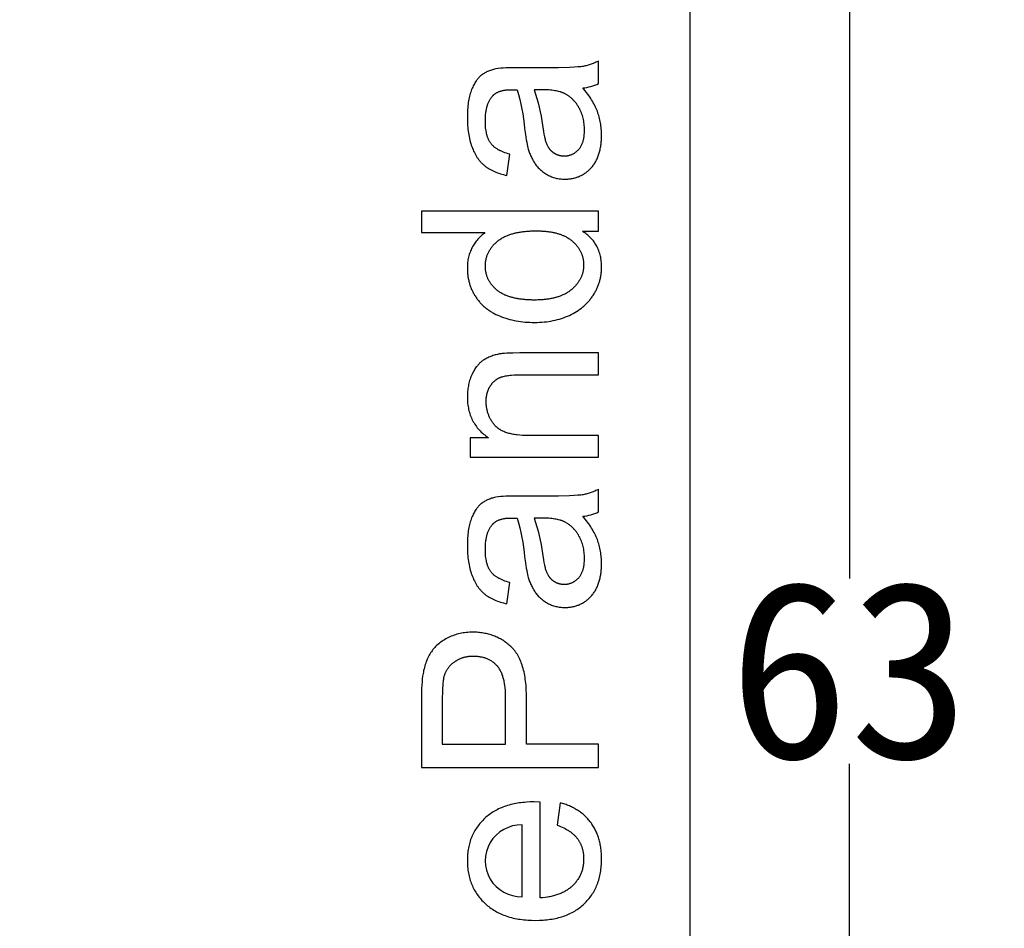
# Model space of a CAD drawing. Header units: millimetres. Extents: x 24 to 391, y -170 to 84.
# Tile 37 of 49: x 214 to 231, y -16 to -1. Entities that reach past the tile are written whole.
import ezdxf

# ---------------------------------------------------------------- set-up
doc = ezdxf.new("R2010")
doc.units = ezdxf.units.MM
doc.header["$MEASUREMENT"] = 0
doc.layers.add('丝印', color=250, linetype='Continuous')
doc.layers.add('尺寸标注', color=3, linetype='Continuous', lineweight=20)
doc.styles.get("Standard").update_dxf_attribs({"font": 'simfang.ttf'})
doc.dimstyles.new('STANDARD_ACAD', dxfattribs={"dimtxt": 0.18, "dimasz": 0.18, "dimexe": 0.18, "dimexo": 0.0625, "dimgap": 0.09, "dimtad": 0, "dimtih": 1, "dimtoh": 1, "dimdec": 4, "dimzin": 0, "dimdsep": 46, "dimtxsty": 'Standard', "dimcen": 0.09, "dimadec": 0, "dimazin": 0, "dimtfac": 1, "dimtdec": 4, "dimtofl": 0, "dimtmove": 0, "dimatfit": 3, "dimfxl": 1, "dimtolj": 1, "dimtzin": 0, "dimarcsym": 0})

# ---------------------------------------------------------------- blocks, each defined once
blk = doc.blocks.new('*D132')
at = {"layer": 'Defpoints', "color": 0, "transparency": 16777216}
for p in [(222.561, 19.754), (228.257, 19.754), (222.561, -43.246)]:
    blk.add_point(p, dxfattribs=at)
at = {"layer": '尺寸标注', "color": 0, "lineweight": -2, "transparency": 16777216}
for p, q in [((222.624, 19.754), (228.437, 19.754)), ((228.257, 16.754), (228.257, -10.179)), ((228.257, -40.246), (228.257, -13.314)), ((222.624, -43.246), (228.437, -43.246))]:
    blk.add_line(p, q, dxfattribs=at)
at = {"layer": '尺寸标注', "color": 0, "transparency": 16777216}
for points in [[(227.757, 16.754), (228.757, 16.754), (228.257, 19.754)], [(227.757, -40.246), (228.757, -40.246), (228.257, -43.246)]]:
    blk.add_solid(points, dxfattribs=at)
at = {"layer": '尺寸标注', "color": 0, "transparency": 16777216, "insert": (228.257, -11.746), "char_height": 3, "attachment_point": 5}
blk.add_mtext('\\A1;63', dxfattribs=at)

msp = doc.modelspace()

# ---------------------------------------------------------------- linework, layer by layer
at = {"layer": '丝印'}
msp.add_lwpolyline([(222.561, -46.746, 0.414214), (225.561, -43.746), (225.561, 20.754, 0.414214), (223.561, 22.754), (140.061, 22.754, 0.414214), (138.061, 20.754), (138.061, -43.746)], format="xyb", dxfattribs=at)
for points in [[(223.744, -1.881, 0.08971), (224.012, -1.807), (224.012, -1.423), (223.996, -1.431), (223.981, -1.439), (223.965, -1.447), (223.949, -1.455), (223.933, -1.462), (223.917, -1.468), (223.901, -1.475), (223.884, -1.481), (223.868, -1.486), (223.852, -1.492), (223.835, -1.497), (223.818, -1.501), (223.802, -1.505), (223.785, -1.509), (223.768, -1.513), (223.751, -1.516), (223.733, -1.519), (223.711, -1.521), (223.687, -1.524), (223.659, -1.526), (223.596, -1.53), (223.521, -1.533), (223.335, -1.538), (223.101, -1.539), (222.61, -1.539, 0.041077), (222.271, -1.558), (222.252, -1.562), (222.234, -1.567), (222.216, -1.572), (222.198, -1.577), (222.181, -1.583), (222.164, -1.589), (222.148, -1.596), (222.132, -1.603), (222.117, -1.61), (222.102, -1.618), (222.087, -1.626), (222.073, -1.634), (222.059, -1.643), (222.045, -1.653), (222.032, -1.662), (222.02, -1.672), (222.014, -1.678), (222.008, -1.683), (222.002, -1.688), (221.996, -1.694), (221.99, -1.7), (221.984, -1.706), (221.978, -1.713), (221.972, -1.719), (221.967, -1.726), (221.961, -1.732), (221.956, -1.739), (221.95, -1.747), (221.939, -1.762), (221.929, -1.777), (221.919, -1.794), (221.909, -1.811), (221.899, -1.828), (221.89, -1.847), (221.881, -1.866), (221.872, -1.886), (221.863, -1.907), (221.855, -1.928), (221.847, -1.95), (221.84, -1.973), (221.833, -1.997), (221.826, -2.022), (221.821, -2.047), (221.815, -2.073), (221.81, -2.1), (221.806, -2.128), (221.802, -2.157), (221.799, -2.186), (221.796, -2.217), (221.794, -2.248), (221.791, -2.312), (221.79, -2.38), (221.79, -2.415), (221.791, -2.449), (221.792, -2.483), (221.794, -2.516), (221.797, -2.549), (221.8, -2.581), (221.804, -2.613), (221.809, -2.644), (221.814, -2.674), (221.82, -2.704), (221.826, -2.734), (221.833, -2.763), (221.84, -2.791), (221.848, -2.819), (221.857, -2.847), (221.866, -2.874), (221.876, -2.9), (221.887, -2.925), (221.897, -2.95), (221.909, -2.974), (221.921, -2.997), (221.933, -3.019), (221.946, -3.041), (221.959, -3.061), (221.966, -3.071), (221.973, -3.081), (221.981, -3.091), (221.988, -3.1), (221.995, -3.11), (222.003, -3.119), (222.011, -3.128), (222.018, -3.136), (222.026, -3.145), (222.034, -3.153), (222.043, -3.161), (222.051, -3.169), (222.059, -3.177), (222.068, -3.184), (222.077, -3.192), (222.085, -3.199), (222.094, -3.206), (222.103, -3.213), (222.113, -3.219), (222.122, -3.226), (222.142, -3.239), (222.162, -3.251), (222.183, -3.263), (222.205, -3.274), (222.227, -3.285), (222.25, -3.296), (222.274, -3.305), (222.298, -3.315), (222.323, -3.324), (222.349, -3.332), (222.375, -3.34), (222.402, -3.347), (222.43, -3.354), (222.459, -3.361), (222.508, -3), (222.48, -2.993), (222.452, -2.985), (222.426, -2.976), (222.401, -2.967), (222.377, -2.957), (222.366, -2.952), (222.354, -2.947), (222.343, -2.942), (222.332, -2.936), (222.322, -2.931), (222.312, -2.925), (222.302, -2.919), (222.292, -2.913), (222.283, -2.907), (222.274, -2.901), (222.265, -2.895), (222.256, -2.888), (222.248, -2.882), (222.24, -2.875), (222.232, -2.868), (222.225, -2.861), (222.217, -2.854), (222.211, -2.847), (222.204, -2.84), (222.198, -2.833), (222.191, -2.825), (222.186, -2.817), (222.18, -2.809), (222.175, -2.801), (222.169, -2.793), (222.164, -2.784), (222.159, -2.775), (222.155, -2.766), (222.15, -2.757), (222.146, -2.747), (222.142, -2.737), (222.138, -2.727), (222.134, -2.716), (222.13, -2.705), (222.127, -2.694), (222.123, -2.683), (222.12, -2.671), (222.117, -2.659), (222.115, -2.647), (222.112, -2.635), (222.107, -2.609), (222.103, -2.583), (222.1, -2.555), (222.098, -2.526), (222.096, -2.496), (222.095, -2.466), (222.095, -2.434), (222.095, -2.399), (222.097, -2.366), (222.099, -2.334), (222.102, -2.303), (222.104, -2.288), (222.107, -2.273), (222.109, -2.258), (222.112, -2.244), (222.115, -2.23), (222.118, -2.216), (222.122, -2.203), (222.126, -2.19), (222.13, -2.177), (222.134, -2.164), (222.139, -2.151), (222.143, -2.139), (222.148, -2.127), (222.154, -2.116), (222.159, -2.104), (222.165, -2.093), (222.171, -2.082), (222.177, -2.072), (222.183, -2.062), (222.19, -2.052), (222.197, -2.042), (222.204, -2.032), (222.212, -2.023), (222.219, -2.014), (222.222, -2.011), (222.225, -2.008), (222.228, -2.005), (222.231, -2.001), (222.235, -1.998), (222.238, -1.995), (222.241, -1.993), (222.244, -1.99), (222.248, -1.987), (222.251, -1.984), (222.255, -1.981), (222.259, -1.979), (222.266, -1.973), (222.274, -1.968), (222.282, -1.964), (222.29, -1.959), (222.298, -1.955), (222.307, -1.95), (222.316, -1.947), (222.325, -1.943), (222.335, -1.939), (222.345, -1.936), (222.355, -1.933), (222.365, -1.93), (222.376, -1.927), (222.386, -1.924), (222.398, -1.922), (222.409, -1.92), (222.42, -1.918), (222.432, -1.916), (222.444, -1.915), (222.457, -1.913), (222.469, -1.912), (222.482, -1.911), (222.509, -1.91), (222.537, -1.91), (222.633, -1.912, -0.049802), (222.76, -2.569), (222.773, -2.671), (222.787, -2.76), (222.794, -2.799), (222.801, -2.835), (222.808, -2.867), (222.815, -2.896), (222.82, -2.914), (222.826, -2.932), (222.832, -2.95), (222.838, -2.968), (222.844, -2.985), (222.851, -3.002), (222.858, -3.019), (222.866, -3.036), (222.873, -3.052), (222.881, -3.069), (222.89, -3.085), (222.898, -3.1), (222.907, -3.116), (222.916, -3.131), (222.926, -3.146), (222.936, -3.161), (222.946, -3.176), (222.956, -3.19), (222.967, -3.204), (222.979, -3.217), (222.991, -3.23), (223.003, -3.243), (223.015, -3.255), (223.028, -3.267), (223.042, -3.279), (223.056, -3.291), (223.07, -3.302), (223.085, -3.312), (223.1, -3.323), (223.115, -3.333), (223.131, -3.342), (223.147, -3.351), (223.164, -3.36), (223.181, -3.368), (223.198, -3.376), (223.215, -3.383), (223.233, -3.39), (223.25, -3.396), (223.268, -3.401), (223.286, -3.406), (223.305, -3.41), (223.323, -3.414), (223.342, -3.417), (223.361, -3.42), (223.38, -3.421), (223.4, -3.423), (223.419, -3.424), (223.439, -3.424), (223.456, -3.424), (223.473, -3.423), (223.489, -3.422), (223.506, -3.421), (223.522, -3.419), (223.538, -3.417), (223.553, -3.415), (223.569, -3.412), (223.584, -3.409), (223.6, -3.405), (223.615, -3.401), (223.629, -3.397), (223.644, -3.392), (223.659, -3.387), (223.673, -3.382), (223.687, -3.376), (223.701, -3.37), (223.714, -3.363), (223.728, -3.356), (223.741, -3.349), (223.754, -3.341), (223.767, -3.333), (223.78, -3.325), (223.793, -3.316), (223.805, -3.307), (223.817, -3.297), (223.829, -3.287), (223.841, -3.277), (223.853, -3.266), (223.864, -3.255), (223.875, -3.244), (223.886, -3.232), (223.897, -3.22), (223.907, -3.207), (223.917, -3.194), (223.927, -3.181), (223.937, -3.168), (223.946, -3.154), (223.954, -3.14), (223.963, -3.125), (223.971, -3.11), (223.978, -3.095), (223.986, -3.08), (223.993, -3.064), (223.999, -3.048), (224.006, -3.032), (224.012, -3.015), (224.017, -2.998), (224.023, -2.981), (224.028, -2.963), (224.032, -2.945), (224.037, -2.926), (224.04, -2.908), (224.044, -2.889), (224.047, -2.87), (224.05, -2.85), (224.053, -2.83), (224.055, -2.81), (224.057, -2.789), (224.058, -2.768), (224.06, -2.725), (224.061, -2.681), (224.061, -2.654), (224.06, -2.627), (224.059, -2.601), (224.057, -2.574), (224.054, -2.548), (224.051, -2.522), (224.047, -2.497), (224.043, -2.471), (224.038, -2.446), (224.033, -2.421), (224.027, -2.396), (224.021, -2.371), (224.014, -2.347), (224.006, -2.323), (223.998, -2.299), (223.99, -2.275), (223.98, -2.251), (223.97, -2.227), (223.959, -2.203), (223.947, -2.179), (223.935, -2.155), (223.921, -2.131), (223.907, -2.106), (223.892, -2.082), (223.877, -2.057), (223.86, -2.032), (223.843, -2.007), (223.825, -1.982), (223.806, -1.957), (223.786, -1.932)], [(222.921, -1.912, -0.057313), (223.06, -2.513), (223.077, -2.619), (223.086, -2.665), (223.095, -2.707), (223.105, -2.745), (223.109, -2.763), (223.114, -2.779), (223.119, -2.795), (223.124, -2.809), (223.129, -2.822), (223.134, -2.835), (223.139, -2.846), (223.145, -2.858), (223.151, -2.868), (223.157, -2.879), (223.16, -2.884), (223.163, -2.889), (223.167, -2.894), (223.17, -2.899), (223.174, -2.904), (223.177, -2.909), (223.181, -2.913), (223.185, -2.918), (223.188, -2.923), (223.192, -2.927), (223.196, -2.931), (223.2, -2.936), (223.204, -2.94), (223.208, -2.944), (223.213, -2.948), (223.217, -2.952), (223.221, -2.956), (223.226, -2.959), (223.23, -2.963), (223.235, -2.967), (223.239, -2.97), (223.244, -2.973), (223.249, -2.977), (223.254, -2.98), (223.259, -2.983), (223.264, -2.986), (223.269, -2.989), (223.274, -2.992), (223.279, -2.995), (223.284, -2.997), (223.289, -3), (223.294, -3.002), (223.3, -3.005), (223.305, -3.007), (223.31, -3.009), (223.315, -3.011), (223.321, -3.013), (223.326, -3.015), (223.332, -3.017), (223.337, -3.018), (223.342, -3.02), (223.348, -3.021), (223.354, -3.023), (223.359, -3.024), (223.365, -3.025), (223.37, -3.026), (223.376, -3.027), (223.382, -3.028), (223.388, -3.029), (223.393, -3.029), (223.399, -3.03), (223.405, -3.03), (223.417, -3.031), (223.429, -3.031), (223.438, -3.031), (223.447, -3.031), (223.456, -3.03), (223.465, -3.029), (223.474, -3.028), (223.482, -3.027), (223.491, -3.026), (223.499, -3.024), (223.508, -3.022), (223.516, -3.02), (223.524, -3.018), (223.532, -3.015), (223.54, -3.013), (223.548, -3.01), (223.556, -3.007), (223.564, -3.003), (223.571, -3), (223.579, -2.996), (223.586, -2.992), (223.594, -2.988), (223.601, -2.983), (223.608, -2.978), (223.615, -2.974), (223.622, -2.968), (223.629, -2.963), (223.636, -2.958), (223.642, -2.952), (223.649, -2.946), (223.656, -2.94), (223.662, -2.933), (223.668, -2.926), (223.674, -2.92), (223.68, -2.913), (223.686, -2.905), (223.692, -2.898), (223.697, -2.89), (223.703, -2.882), (223.708, -2.874), (223.713, -2.866), (223.717, -2.857), (223.722, -2.849), (223.726, -2.84), (223.73, -2.831), (223.734, -2.821), (223.738, -2.812), (223.742, -2.802), (223.745, -2.792), (223.748, -2.782), (223.751, -2.772), (223.754, -2.761), (223.756, -2.751), (223.759, -2.74), (223.761, -2.729), (223.763, -2.717), (223.765, -2.706), (223.766, -2.694), (223.768, -2.682), (223.769, -2.67), (223.771, -2.645), (223.772, -2.62), (223.773, -2.593), (223.772, -2.567), (223.771, -2.541), (223.769, -2.515), (223.767, -2.49), (223.763, -2.465), (223.759, -2.44), (223.755, -2.416), (223.749, -2.392), (223.743, -2.369), (223.736, -2.346), (223.729, -2.323), (223.72, -2.3), (223.711, -2.278), (223.701, -2.257), (223.691, -2.236), (223.679, -2.215), (223.668, -2.194), (223.661, -2.184), (223.655, -2.175), (223.649, -2.165), (223.642, -2.156), (223.635, -2.146), (223.629, -2.137), (223.622, -2.128), (223.615, -2.12), (223.607, -2.111), (223.6, -2.103), (223.593, -2.094), (223.585, -2.086), (223.577, -2.079), (223.569, -2.071), (223.561, -2.063), (223.553, -2.056), (223.545, -2.049), (223.536, -2.042), (223.528, -2.035), (223.519, -2.028), (223.51, -2.022), (223.501, -2.015), (223.492, -2.009), (223.483, -2.003), (223.474, -1.998), (223.464, -1.992), (223.454, -1.986), (223.445, -1.981), (223.435, -1.976), (223.425, -1.971), (223.417, -1.967), (223.409, -1.964), (223.4, -1.961), (223.392, -1.957), (223.383, -1.954), (223.374, -1.951), (223.364, -1.948), (223.355, -1.945), (223.335, -1.94), (223.314, -1.935), (223.293, -1.931), (223.27, -1.927), (223.247, -1.923), (223.222, -1.92), (223.197, -1.918), (223.171, -1.915), (223.144, -1.914), (223.115, -1.913), (223.056, -1.912)], [(223.744, -9.128, 0.08971), (224.012, -9.054), (224.012, -8.67), (223.996, -8.678), (223.981, -8.686), (223.965, -8.694), (223.949, -8.702), (223.933, -8.709), (223.917, -8.715), (223.901, -8.722), (223.884, -8.728), (223.868, -8.733), (223.852, -8.739), (223.835, -8.743), (223.818, -8.748), (223.802, -8.752), (223.785, -8.756), (223.768, -8.76), (223.751, -8.763), (223.733, -8.766), (223.711, -8.768), (223.687, -8.771), (223.659, -8.773), (223.596, -8.777), (223.521, -8.78), (223.335, -8.785), (223.101, -8.786), (222.61, -8.786, 0.041077), (222.271, -8.805), (222.252, -8.809), (222.234, -8.814), (222.216, -8.819), (222.198, -8.824), (222.181, -8.83), (222.164, -8.836), (222.148, -8.843), (222.132, -8.85), (222.117, -8.857), (222.102, -8.865), (222.087, -8.873), (222.073, -8.881), (222.059, -8.89), (222.045, -8.9), (222.032, -8.909), (222.02, -8.919), (222.014, -8.924), (222.008, -8.93), (222.002, -8.935), (221.996, -8.941), (221.99, -8.947), (221.984, -8.953), (221.978, -8.959), (221.972, -8.966), (221.967, -8.973), (221.961, -8.979), (221.956, -8.986), (221.95, -8.994), (221.939, -9.008), (221.929, -9.024), (221.919, -9.04), (221.909, -9.058), (221.899, -9.075), (221.89, -9.094), (221.881, -9.113), (221.872, -9.133), (221.863, -9.154), (221.855, -9.175), (221.847, -9.197), (221.84, -9.22), (221.833, -9.244), (221.826, -9.269), (221.821, -9.294), (221.815, -9.32), (221.81, -9.347), (221.806, -9.375), (221.802, -9.404), (221.799, -9.433), (221.796, -9.464), (221.794, -9.495), (221.791, -9.559), (221.79, -9.627), (221.79, -9.662), (221.791, -9.696), (221.792, -9.73), (221.794, -9.763), (221.797, -9.796), (221.8, -9.828), (221.804, -9.86), (221.809, -9.891), (221.814, -9.921), (221.82, -9.951), (221.826, -9.981), (221.833, -10.01), (221.84, -10.038), (221.848, -10.066), (221.857, -10.094), (221.866, -10.12), (221.876, -10.147), (221.887, -10.172), (221.897, -10.197), (221.909, -10.221), (221.921, -10.244), (221.933, -10.266), (221.946, -10.288), (221.959, -10.308), (221.966, -10.318), (221.973, -10.328), (221.981, -10.338), (221.988, -10.347), (221.995, -10.357), (222.003, -10.366), (222.011, -10.375), (222.018, -10.383), (222.026, -10.392), (222.034, -10.4), (222.043, -10.408), (222.051, -10.416), (222.059, -10.424), (222.068, -10.431), (222.077, -10.439), (222.085, -10.446), (222.094, -10.453), (222.103, -10.46), (222.113, -10.466), (222.122, -10.473), (222.142, -10.486), (222.162, -10.498), (222.183, -10.51), (222.205, -10.521), (222.227, -10.532), (222.25, -10.543), (222.274, -10.552), (222.298, -10.562), (222.323, -10.571), (222.349, -10.579), (222.375, -10.587), (222.402, -10.594), (222.43, -10.601), (222.459, -10.608), (222.508, -10.247), (222.48, -10.24), (222.452, -10.232), (222.426, -10.223), (222.401, -10.214), (222.377, -10.204), (222.366, -10.199), (222.354, -10.194), (222.343, -10.188), (222.332, -10.183), (222.322, -10.178), (222.312, -10.172), (222.302, -10.166), (222.292, -10.16), (222.283, -10.154), (222.274, -10.148), (222.265, -10.142), (222.256, -10.135), (222.248, -10.129), (222.24, -10.122), (222.232, -10.115), (222.225, -10.108), (222.217, -10.101), (222.211, -10.094), (222.204, -10.087), (222.198, -10.079), (222.191, -10.072), (222.186, -10.064), (222.18, -10.056), (222.175, -10.048), (222.169, -10.04), (222.164, -10.031), (222.159, -10.022), (222.155, -10.013), (222.15, -10.004), (222.146, -9.994), (222.142, -9.984), (222.138, -9.974), (222.134, -9.963), (222.13, -9.952), (222.127, -9.941), (222.123, -9.93), (222.12, -9.918), (222.117, -9.906), (222.115, -9.894), (222.112, -9.882), (222.107, -9.856), (222.103, -9.83), (222.1, -9.802), (222.098, -9.773), (222.096, -9.743), (222.095, -9.712), (222.095, -9.681), (222.095, -9.646), (222.097, -9.613), (222.099, -9.581), (222.102, -9.55), (222.104, -9.535), (222.107, -9.52), (222.109, -9.505), (222.112, -9.491), (222.115, -9.477), (222.118, -9.463), (222.122, -9.45), (222.126, -9.436), (222.13, -9.423), (222.134, -9.411), (222.139, -9.398), (222.143, -9.386), (222.148, -9.374), (222.154, -9.363), (222.159, -9.351), (222.165, -9.34), (222.171, -9.329), (222.177, -9.319), (222.183, -9.308), (222.19, -9.298), (222.197, -9.289), (222.204, -9.279), (222.212, -9.27), (222.219, -9.261), (222.222, -9.258), (222.225, -9.255), (222.228, -9.251), (222.231, -9.248), (222.235, -9.245), (222.238, -9.242), (222.241, -9.239), (222.244, -9.237), (222.248, -9.234), (222.251, -9.231), (222.255, -9.228), (222.259, -9.226), (222.266, -9.22), (222.274, -9.215), (222.282, -9.211), (222.29, -9.206), (222.298, -9.202), (222.307, -9.197), (222.316, -9.193), (222.325, -9.19), (222.335, -9.186), (222.345, -9.183), (222.355, -9.18), (222.365, -9.177), (222.376, -9.174), (222.386, -9.171), (222.398, -9.169), (222.409, -9.167), (222.42, -9.165), (222.432, -9.163), (222.444, -9.162), (222.457, -9.16), (222.469, -9.159), (222.482, -9.158), (222.509, -9.157), (222.537, -9.157), (222.633, -9.159, -0.049802), (222.76, -9.816), (222.773, -9.918), (222.787, -10.007), (222.794, -10.046), (222.801, -10.082), (222.808, -10.114), (222.815, -10.143), (222.82, -10.161), (222.826, -10.179), (222.832, -10.197), (222.838, -10.215), (222.844, -10.232), (222.851, -10.249), (222.858, -10.266), (222.866, -10.283), (222.873, -10.299), (222.881, -10.316), (222.89, -10.332), (222.898, -10.347), (222.907, -10.363), (222.916, -10.378), (222.926, -10.393), (222.936, -10.408), (222.946, -10.423), (222.956, -10.437), (222.967, -10.451), (222.979, -10.464), (222.991, -10.477), (223.003, -10.49), (223.015, -10.502), (223.028, -10.514), (223.042, -10.526), (223.056, -10.537), (223.07, -10.549), (223.085, -10.559), (223.1, -10.569), (223.115, -10.579), (223.131, -10.589), (223.147, -10.598), (223.164, -10.607), (223.181, -10.615), (223.198, -10.623), (223.215, -10.63), (223.233, -10.637), (223.25, -10.643), (223.268, -10.648), (223.286, -10.653), (223.305, -10.657), (223.323, -10.661), (223.342, -10.664), (223.361, -10.666), (223.38, -10.668), (223.4, -10.67), (223.419, -10.671), (223.439, -10.671), (223.456, -10.671), (223.473, -10.67), (223.489, -10.669), (223.506, -10.668), (223.522, -10.666), (223.538, -10.664), (223.553, -10.662), (223.569, -10.659), (223.584, -10.656), (223.6, -10.652), (223.615, -10.648), (223.629, -10.644), (223.644, -10.639), (223.659, -10.634), (223.673, -10.629), (223.687, -10.623), (223.701, -10.617), (223.714, -10.61), (223.728, -10.603), (223.741, -10.596), (223.754, -10.588), (223.767, -10.58), (223.78, -10.572), (223.793, -10.563), (223.805, -10.554), (223.817, -10.544), (223.829, -10.534), (223.841, -10.524), (223.853, -10.513), (223.864, -10.502), (223.875, -10.49), (223.886, -10.479), (223.897, -10.466), (223.907, -10.454), (223.917, -10.441), (223.927, -10.428), (223.937, -10.414), (223.946, -10.401), (223.954, -10.387), (223.963, -10.372), (223.971, -10.357), (223.978, -10.342), (223.986, -10.327), (223.993, -10.311), (223.999, -10.295), (224.006, -10.279), (224.012, -10.262), (224.017, -10.245), (224.023, -10.227), (224.028, -10.21), (224.032, -10.192), (224.037, -10.173), (224.04, -10.155), (224.044, -10.136), (224.047, -10.116), (224.05, -10.097), (224.053, -10.077), (224.055, -10.057), (224.057, -10.036), (224.058, -10.015), (224.06, -9.972), (224.061, -9.928), (224.061, -9.901), (224.06, -9.874), (224.059, -9.848), (224.057, -9.821), (224.054, -9.795), (224.051, -9.769), (224.047, -9.744), (224.043, -9.718), (224.038, -9.693), (224.033, -9.668), (224.027, -9.643), (224.021, -9.618), (224.014, -9.594), (224.006, -9.57), (223.998, -9.546), (223.99, -9.522), (223.98, -9.498), (223.97, -9.474), (223.959, -9.45), (223.947, -9.426), (223.935, -9.402), (223.921, -9.378), (223.907, -9.353), (223.892, -9.329), (223.877, -9.304), (223.86, -9.279), (223.843, -9.254), (223.825, -9.229), (223.806, -9.204), (223.786, -9.179)], [(222.921, -9.159, -0.057313), (223.06, -9.76), (223.077, -9.866), (223.086, -9.912), (223.095, -9.954), (223.105, -9.992), (223.109, -10.01), (223.114, -10.026), (223.119, -10.042), (223.124, -10.056), (223.129, -10.069), (223.134, -10.082), (223.139, -10.093), (223.145, -10.104), (223.151, -10.115), (223.157, -10.126), (223.16, -10.131), (223.163, -10.136), (223.167, -10.141), (223.17, -10.146), (223.174, -10.151), (223.177, -10.156), (223.181, -10.16), (223.185, -10.165), (223.188, -10.169), (223.192, -10.174), (223.196, -10.178), (223.2, -10.182), (223.204, -10.187), (223.208, -10.191), (223.213, -10.195), (223.217, -10.199), (223.221, -10.202), (223.226, -10.206), (223.23, -10.21), (223.235, -10.213), (223.239, -10.217), (223.244, -10.22), (223.249, -10.224), (223.254, -10.227), (223.259, -10.23), (223.264, -10.233), (223.269, -10.236), (223.274, -10.239), (223.279, -10.242), (223.284, -10.244), (223.289, -10.247), (223.294, -10.249), (223.3, -10.252), (223.305, -10.254), (223.31, -10.256), (223.315, -10.258), (223.321, -10.26), (223.326, -10.262), (223.332, -10.264), (223.337, -10.265), (223.342, -10.267), (223.348, -10.268), (223.354, -10.27), (223.359, -10.271), (223.365, -10.272), (223.37, -10.273), (223.376, -10.274), (223.382, -10.275), (223.388, -10.276), (223.393, -10.276), (223.399, -10.277), (223.405, -10.277), (223.417, -10.278), (223.429, -10.278), (223.438, -10.278), (223.447, -10.278), (223.456, -10.277), (223.465, -10.276), (223.474, -10.275), (223.482, -10.274), (223.491, -10.273), (223.499, -10.271), (223.508, -10.269), (223.516, -10.267), (223.524, -10.265), (223.532, -10.262), (223.54, -10.26), (223.548, -10.257), (223.556, -10.254), (223.564, -10.25), (223.571, -10.247), (223.579, -10.243), (223.586, -10.239), (223.594, -10.234), (223.601, -10.23), (223.608, -10.225), (223.615, -10.22), (223.622, -10.215), (223.629, -10.21), (223.636, -10.204), (223.642, -10.199), (223.649, -10.193), (223.656, -10.186), (223.662, -10.18), (223.668, -10.173), (223.674, -10.167), (223.68, -10.159), (223.686, -10.152), (223.692, -10.145), (223.697, -10.137), (223.703, -10.129), (223.708, -10.121), (223.713, -10.113), (223.717, -10.104), (223.722, -10.096), (223.726, -10.087), (223.73, -10.078), (223.734, -10.068), (223.738, -10.059), (223.742, -10.049), (223.745, -10.039), (223.748, -10.029), (223.751, -10.019), (223.754, -10.008), (223.756, -9.998), (223.759, -9.987), (223.761, -9.976), (223.763, -9.964), (223.765, -9.953), (223.766, -9.941), (223.768, -9.929), (223.769, -9.917), (223.771, -9.892), (223.772, -9.867), (223.773, -9.84), (223.772, -9.814), (223.771, -9.788), (223.769, -9.762), (223.767, -9.737), (223.763, -9.712), (223.759, -9.687), (223.755, -9.663), (223.749, -9.639), (223.743, -9.616), (223.736, -9.592), (223.729, -9.57), (223.72, -9.547), (223.711, -9.525), (223.701, -9.504), (223.691, -9.482), (223.679, -9.462), (223.668, -9.441), (223.661, -9.431), (223.655, -9.421), (223.649, -9.412), (223.642, -9.402), (223.635, -9.393), (223.629, -9.384), (223.622, -9.375), (223.615, -9.367), (223.607, -9.358), (223.6, -9.35), (223.593, -9.341), (223.585, -9.333), (223.577, -9.325), (223.569, -9.318), (223.561, -9.31), (223.553, -9.303), (223.545, -9.296), (223.536, -9.289), (223.528, -9.282), (223.519, -9.275), (223.51, -9.269), (223.501, -9.262), (223.492, -9.256), (223.483, -9.25), (223.474, -9.244), (223.464, -9.239), (223.454, -9.233), (223.445, -9.228), (223.435, -9.223), (223.425, -9.218), (223.417, -9.214), (223.409, -9.211), (223.4, -9.207), (223.392, -9.204), (223.383, -9.201), (223.374, -9.198), (223.364, -9.195), (223.355, -9.192), (223.335, -9.187), (223.314, -9.182), (223.293, -9.177), (223.27, -9.174), (223.247, -9.17), (223.222, -9.167), (223.197, -9.164), (223.171, -9.162), (223.144, -9.161), (223.115, -9.16), (223.056, -9.159)], [(222.717, -15.564), (222.717, -14.35, 1.02884)]]:
    msp.add_lwpolyline(points, format="xyb", close=True, dxfattribs=at)
for points in [[(224.012, -4.305), (224.012, -3.963), (221.012, -3.963), (221.012, -4.329), (222.088, -4.329), (222.072, -4.342), (222.056, -4.354), (222.04, -4.368), (222.025, -4.381), (222.01, -4.395), (221.996, -4.41), (221.982, -4.425), (221.968, -4.44), (221.955, -4.456), (221.942, -4.472), (221.929, -4.489), (221.917, -4.506), (221.905, -4.524), (221.894, -4.542), (221.883, -4.56), (221.873, -4.579), (221.862, -4.598), (221.853, -4.618), (221.844, -4.638), (221.836, -4.659), (221.829, -4.679), (221.822, -4.7), (221.816, -4.722), (221.81, -4.743), (221.806, -4.765), (221.801, -4.788), (221.798, -4.81), (221.795, -4.834), (221.793, -4.857), (221.791, -4.881), (221.79, -4.905), (221.79, -4.929), (221.79, -4.962), (221.792, -4.995), (221.795, -5.028), (221.796, -5.044), (221.798, -5.06), (221.801, -5.076), (221.803, -5.092), (221.806, -5.107), (221.81, -5.123), (221.813, -5.138), (221.817, -5.154), (221.821, -5.169), (221.825, -5.184), (221.829, -5.199), (221.834, -5.214), (221.839, -5.229), (221.845, -5.244), (221.85, -5.259), (221.856, -5.273), (221.863, -5.288), (221.869, -5.302), (221.876, -5.317), (221.883, -5.331), (221.89, -5.345), (221.898, -5.359), (221.906, -5.373), (221.914, -5.387), (221.922, -5.4), (221.931, -5.414), (221.94, -5.427), (221.949, -5.441), (221.958, -5.454), (221.968, -5.467), (221.978, -5.479), (221.988, -5.492), (221.999, -5.504), (222.009, -5.516), (222.02, -5.527), (222.031, -5.539), (222.043, -5.55), (222.054, -5.561), (222.066, -5.572), (222.078, -5.583), (222.09, -5.594), (222.103, -5.604), (222.116, -5.614), (222.129, -5.624), (222.142, -5.633), (222.156, -5.643), (222.169, -5.652), (222.184, -5.661), (222.198, -5.67), (222.212, -5.678), (222.227, -5.687), (222.242, -5.695), (222.273, -5.711), (222.304, -5.725), (222.337, -5.739), (222.37, -5.753), (222.404, -5.765), (222.439, -5.776), (222.473, -5.787), (222.509, -5.797), (222.544, -5.806), (222.58, -5.814), (222.617, -5.821), (222.654, -5.827), (222.692, -5.833), (222.73, -5.837), (222.769, -5.841), (222.808, -5.844), (222.847, -5.846), (222.887, -5.847), (222.927, -5.848), (222.969, -5.847), (223.01, -5.846), (223.05, -5.844), (223.089, -5.84), (223.128, -5.836), (223.167, -5.831), (223.205, -5.825), (223.242, -5.818), (223.278, -5.81), (223.314, -5.801), (223.35, -5.791), (223.385, -5.781), (223.419, -5.769), (223.452, -5.756), (223.485, -5.743), (223.518, -5.728), (223.549, -5.713), (223.58, -5.697), (223.61, -5.68), (223.639, -5.662), (223.667, -5.644), (223.694, -5.625), (223.721, -5.605), (223.734, -5.594), (223.746, -5.584), (223.759, -5.573), (223.771, -5.562), (223.783, -5.551), (223.794, -5.54), (223.806, -5.529), (223.817, -5.517), (223.828, -5.505), (223.839, -5.493), (223.85, -5.481), (223.86, -5.469), (223.87, -5.456), (223.88, -5.443), (223.89, -5.431), (223.9, -5.417), (223.909, -5.404), (223.918, -5.391), (223.935, -5.363), (223.943, -5.349), (223.951, -5.335), (223.959, -5.321), (223.967, -5.307), (223.974, -5.293), (223.981, -5.279), (223.987, -5.265), (223.993, -5.25), (223.999, -5.236), (224.005, -5.221), (224.011, -5.207), (224.016, -5.192), (224.021, -5.177), (224.025, -5.162), (224.03, -5.147), (224.034, -5.132), (224.037, -5.117), (224.041, -5.102), (224.044, -5.086), (224.047, -5.071), (224.05, -5.056), (224.052, -5.04), (224.054, -5.024), (224.056, -5.009), (224.058, -4.993), (224.059, -4.977), (224.06, -4.961), (224.061, -4.945), (224.061, -4.913), (224.061, -4.888), (224.06, -4.863), (224.058, -4.839), (224.056, -4.815), (224.053, -4.792), (224.05, -4.769), (224.046, -4.746), (224.041, -4.724), (224.036, -4.702), (224.03, -4.681), (224.023, -4.66), (224.016, -4.639), (224.008, -4.619), (223.999, -4.599), (223.99, -4.579), (223.98, -4.56), (223.97, -4.541), (223.959, -4.523), (223.947, -4.505), (223.935, -4.487), (223.922, -4.47), (223.908, -4.453), (223.894, -4.437), (223.879, -4.42), (223.864, -4.405), (223.848, -4.389), (223.831, -4.374), (223.814, -4.36), (223.796, -4.345), (223.777, -4.331), (223.758, -4.318), (223.738, -4.305)], [(222.148, -7.799), (221.839, -7.799), (221.839, -8.13), (224.012, -8.13), (224.012, -7.762), (222.825, -7.762), (222.774, -7.761), (222.725, -7.759), (222.678, -7.756), (222.633, -7.751), (222.611, -7.749), (222.59, -7.745), (222.57, -7.742), (222.55, -7.738), (222.53, -7.734), (222.511, -7.729), (222.493, -7.725), (222.475, -7.719), (222.457, -7.714), (222.44, -7.708), (222.424, -7.702), (222.408, -7.695), (222.393, -7.689), (222.378, -7.681), (222.364, -7.674), (222.35, -7.666), (222.343, -7.662), (222.336, -7.658), (222.33, -7.654), (222.324, -7.649), (222.318, -7.645), (222.311, -7.64), (222.306, -7.636), (222.3, -7.631), (222.294, -7.627), (222.289, -7.622), (222.283, -7.617), (222.278, -7.612), (222.273, -7.607), (222.268, -7.602), (222.263, -7.597), (222.258, -7.591), (222.249, -7.581), (222.24, -7.57), (222.232, -7.559), (222.223, -7.548), (222.215, -7.536), (222.207, -7.525), (222.2, -7.513), (222.193, -7.502), (222.186, -7.49), (222.179, -7.478), (222.173, -7.466), (222.167, -7.454), (222.162, -7.442), (222.156, -7.429), (222.151, -7.417), (222.146, -7.404), (222.142, -7.392), (222.137, -7.379), (222.134, -7.366), (222.13, -7.352), (222.127, -7.339), (222.123, -7.326), (222.121, -7.312), (222.118, -7.299), (222.116, -7.285), (222.114, -7.271), (222.113, -7.257), (222.111, -7.243), (222.11, -7.229), (222.109, -7.214), (222.109, -7.2), (222.109, -7.185), (222.109, -7.167), (222.11, -7.149), (222.111, -7.131), (222.113, -7.114), (222.115, -7.097), (222.118, -7.08), (222.122, -7.063), (222.126, -7.047), (222.128, -7.039), (222.13, -7.031), (222.132, -7.023), (222.135, -7.016), (222.138, -7.008), (222.14, -7), (222.143, -6.993), (222.146, -6.985), (222.149, -6.978), (222.153, -6.971), (222.156, -6.963), (222.16, -6.956), (222.164, -6.949), (222.167, -6.942), (222.171, -6.935), (222.175, -6.928), (222.18, -6.921), (222.184, -6.915), (222.188, -6.908), (222.193, -6.902), (222.197, -6.896), (222.202, -6.89), (222.207, -6.884), (222.211, -6.878), (222.216, -6.872), (222.221, -6.866), (222.226, -6.861), (222.232, -6.855), (222.237, -6.85), (222.242, -6.845), (222.248, -6.84), (222.253, -6.835), (222.259, -6.831), (222.264, -6.826), (222.27, -6.822), (222.276, -6.817), (222.282, -6.813), (222.288, -6.809), (222.294, -6.805), (222.3, -6.801), (222.307, -6.798), (222.313, -6.794), (222.32, -6.791), (222.326, -6.788), (222.333, -6.784), (222.34, -6.781), (222.346, -6.779), (222.353, -6.776), (222.361, -6.773), (222.368, -6.771), (222.375, -6.768), (222.383, -6.766), (222.399, -6.761), (222.416, -6.757), (222.434, -6.753), (222.453, -6.75), (222.473, -6.746), (222.493, -6.744), (222.515, -6.741), (222.537, -6.739), (222.585, -6.735), (222.636, -6.733), (222.69, -6.733), (224.012, -6.733), (224.012, -6.364), (222.676, -6.364), (222.557, -6.366), (222.458, -6.37), (222.416, -6.372), (222.378, -6.376), (222.361, -6.378), (222.346, -6.38), (222.331, -6.382), (222.318, -6.385), (222.298, -6.389), (222.279, -6.394), (222.26, -6.399), (222.242, -6.404), (222.223, -6.41), (222.205, -6.416), (222.188, -6.423), (222.171, -6.43), (222.154, -6.437), (222.137, -6.445), (222.121, -6.453), (222.105, -6.462), (222.09, -6.471), (222.075, -6.48), (222.06, -6.489), (222.045, -6.5), (222.038, -6.505), (222.031, -6.51), (222.024, -6.516), (222.017, -6.521), (222.011, -6.527), (222.004, -6.533), (221.997, -6.539), (221.991, -6.546), (221.984, -6.552), (221.978, -6.559), (221.972, -6.566), (221.966, -6.573), (221.96, -6.58), (221.954, -6.587), (221.948, -6.594), (221.942, -6.602), (221.93, -6.618), (221.919, -6.634), (221.909, -6.651), (221.898, -6.669), (221.888, -6.687), (221.879, -6.706), (221.869, -6.726), (221.86, -6.746), (221.852, -6.767), (221.844, -6.788), (221.836, -6.809), (221.829, -6.83), (221.823, -6.852), (221.817, -6.874), (221.812, -6.896), (221.807, -6.919), (221.803, -6.941), (221.8, -6.964), (221.797, -6.988), (221.794, -7.011), (221.792, -7.035), (221.791, -7.059), (221.79, -7.083), (221.79, -7.107), (221.79, -7.135), (221.791, -7.163), (221.793, -7.19), (221.795, -7.217), (221.798, -7.243), (221.802, -7.269), (221.807, -7.295), (221.812, -7.32), (221.818, -7.345), (221.825, -7.369), (221.832, -7.393), (221.84, -7.417), (221.849, -7.44), (221.858, -7.462), (221.868, -7.485), (221.879, -7.506), (221.891, -7.528), (221.903, -7.549), (221.916, -7.569), (221.93, -7.589), (221.944, -7.609), (221.959, -7.629), (221.975, -7.647), (221.991, -7.666), (222.008, -7.684), (222.026, -7.702), (222.045, -7.719), (222.064, -7.736), (222.084, -7.752), (222.104, -7.768), (222.126, -7.784)], [(224.012, -13.379), (224.012, -12.982), (222.792, -12.982), (222.792, -12.213), (222.791, -12.135), (222.788, -12.06), (222.783, -11.988), (222.776, -11.919), (222.771, -11.886), (222.766, -11.853), (222.761, -11.822), (222.755, -11.791), (222.749, -11.761), (222.742, -11.731), (222.734, -11.702), (222.726, -11.675), (222.718, -11.647), (222.709, -11.621), (222.699, -11.596), (222.689, -11.571), (222.678, -11.547), (222.667, -11.523), (222.655, -11.501), (222.643, -11.479), (222.631, -11.458), (222.624, -11.448), (222.617, -11.438), (222.611, -11.428), (222.604, -11.419), (222.597, -11.409), (222.589, -11.4), (222.582, -11.391), (222.575, -11.382), (222.567, -11.373), (222.559, -11.365), (222.552, -11.357), (222.544, -11.348), (222.536, -11.341), (222.527, -11.333), (222.511, -11.318), (222.494, -11.303), (222.477, -11.289), (222.459, -11.276), (222.442, -11.263), (222.424, -11.25), (222.406, -11.238), (222.388, -11.226), (222.369, -11.215), (222.35, -11.204), (222.331, -11.194), (222.312, -11.184), (222.293, -11.175), (222.273, -11.166), (222.253, -11.158), (222.233, -11.15), (222.213, -11.143), (222.192, -11.136), (222.171, -11.13), (222.15, -11.124), (222.129, -11.118), (222.107, -11.113), (222.086, -11.109), (222.064, -11.105), (222.041, -11.101), (222.019, -11.098), (221.996, -11.095), (221.974, -11.093), (221.95, -11.091), (221.927, -11.09), (221.903, -11.09), (221.88, -11.089), (221.852, -11.09), (221.824, -11.091), (221.797, -11.093), (221.77, -11.095), (221.744, -11.098), (221.718, -11.102), (221.692, -11.107), (221.666, -11.112), (221.64, -11.118), (221.615, -11.125), (221.59, -11.132), (221.566, -11.141), (221.542, -11.149), (221.518, -11.159), (221.494, -11.169), (221.47, -11.18), (221.447, -11.192), (221.425, -11.204), (221.403, -11.217), (221.382, -11.23), (221.362, -11.243), (221.342, -11.257), (221.323, -11.271), (221.305, -11.286), (221.287, -11.301), (221.27, -11.317), (221.254, -11.333), (221.238, -11.35), (221.223, -11.367), (221.208, -11.384), (221.194, -11.402), (221.181, -11.421), (221.168, -11.44), (221.156, -11.459), (221.144, -11.479), (221.133, -11.5), (221.123, -11.521), (221.113, -11.543), (221.103, -11.565), (221.094, -11.588), (221.086, -11.612), (221.078, -11.636), (221.07, -11.66), (221.063, -11.685), (221.057, -11.711), (221.051, -11.737), (221.046, -11.764), (221.037, -11.811), (221.034, -11.833), (221.028, -11.879), (221.023, -11.929), (221.019, -11.984), (221.016, -12.043), (221.014, -12.107), (221.012, -12.248), (221.012, -13.379)], [(222.438, -12.982), (222.438, -12.207), (222.438, -12.159), (222.436, -12.114), (222.433, -12.07), (222.429, -12.028), (222.424, -11.988), (222.421, -11.969), (222.418, -11.949), (222.415, -11.931), (222.411, -11.913), (222.407, -11.895), (222.403, -11.878), (222.398, -11.861), (222.393, -11.844), (222.388, -11.828), (222.382, -11.813), (222.377, -11.798), (222.371, -11.783), (222.364, -11.769), (222.358, -11.755), (222.351, -11.742), (222.344, -11.729), (222.336, -11.716), (222.329, -11.704), (222.321, -11.693), (222.312, -11.681), (222.308, -11.676), (222.304, -11.671), (222.3, -11.665), (222.295, -11.66), (222.286, -11.65), (222.277, -11.641), (222.267, -11.631), (222.257, -11.622), (222.247, -11.614), (222.237, -11.605), (222.227, -11.597), (222.216, -11.59), (222.205, -11.582), (222.194, -11.575), (222.183, -11.568), (222.171, -11.562), (222.159, -11.556), (222.147, -11.55), (222.135, -11.544), (222.123, -11.539), (222.11, -11.534), (222.097, -11.53), (222.084, -11.525), (222.07, -11.521), (222.057, -11.518), (222.043, -11.514), (222.029, -11.511), (222.015, -11.509), (222, -11.506), (221.985, -11.504), (221.97, -11.503), (221.955, -11.501), (221.94, -11.5), (221.924, -11.499), (221.908, -11.499), (221.892, -11.499), (221.869, -11.499), (221.846, -11.5), (221.823, -11.502), (221.812, -11.503), (221.801, -11.505), (221.79, -11.506), (221.78, -11.508), (221.769, -11.51), (221.758, -11.512), (221.748, -11.514), (221.738, -11.517), (221.727, -11.52), (221.717, -11.522), (221.707, -11.525), (221.697, -11.529), (221.688, -11.532), (221.678, -11.536), (221.668, -11.54), (221.659, -11.544), (221.649, -11.548), (221.64, -11.552), (221.631, -11.557), (221.622, -11.561), (221.613, -11.566), (221.604, -11.571), (221.595, -11.577), (221.587, -11.582), (221.578, -11.588), (221.57, -11.594), (221.561, -11.6), (221.553, -11.606), (221.545, -11.612), (221.538, -11.618), (221.53, -11.625), (221.523, -11.632), (221.515, -11.638), (221.508, -11.645), (221.501, -11.652), (221.495, -11.659), (221.488, -11.666), (221.482, -11.674), (221.476, -11.681), (221.47, -11.689), (221.464, -11.696), (221.458, -11.704), (221.453, -11.712), (221.448, -11.72), (221.443, -11.728), (221.438, -11.736), (221.433, -11.745), (221.428, -11.753), (221.424, -11.762), (221.42, -11.77), (221.416, -11.779), (221.412, -11.788), (221.408, -11.797), (221.405, -11.806), (221.402, -11.816), (221.398, -11.825), (221.395, -11.835), (221.393, -11.844), (221.391, -11.851), (221.389, -11.858), (221.386, -11.872), (221.384, -11.888), (221.381, -11.905), (221.379, -11.924), (221.376, -11.944), (221.373, -11.987), (221.37, -12.036), (221.368, -12.09), (221.366, -12.215), (221.366, -12.982)], [(223.312, -14.354), (223.341, -14.365), (223.368, -14.376), (223.395, -14.388), (223.421, -14.4), (223.446, -14.412), (223.469, -14.425), (223.492, -14.439), (223.503, -14.446), (223.514, -14.453), (223.524, -14.46), (223.534, -14.467), (223.544, -14.475), (223.554, -14.482), (223.564, -14.49), (223.573, -14.498), (223.582, -14.505), (223.591, -14.513), (223.599, -14.522), (223.607, -14.53), (223.616, -14.538), (223.623, -14.546), (223.631, -14.555), (223.638, -14.564), (223.645, -14.572), (223.652, -14.581), (223.658, -14.59), (223.665, -14.599), (223.671, -14.609), (223.677, -14.618), (223.683, -14.628), (223.688, -14.637), (223.693, -14.647), (223.698, -14.657), (223.703, -14.667), (223.708, -14.677), (223.712, -14.687), (223.717, -14.697), (223.721, -14.708), (223.725, -14.718), (223.728, -14.729), (223.732, -14.739), (223.735, -14.75), (223.738, -14.761), (223.741, -14.772), (223.743, -14.784), (223.746, -14.795), (223.748, -14.806), (223.75, -14.818), (223.752, -14.83), (223.753, -14.841), (223.755, -14.853), (223.756, -14.865), (223.757, -14.877), (223.758, -14.902), (223.758, -14.927), (223.758, -14.944), (223.758, -14.961), (223.757, -14.977), (223.755, -14.994), (223.754, -15.01), (223.752, -15.026), (223.749, -15.042), (223.746, -15.058), (223.743, -15.073), (223.74, -15.089), (223.736, -15.104), (223.732, -15.119), (223.727, -15.133), (223.722, -15.148), (223.716, -15.163), (223.711, -15.177), (223.705, -15.191), (223.698, -15.205), (223.691, -15.219), (223.684, -15.232), (223.676, -15.246), (223.668, -15.259), (223.66, -15.272), (223.651, -15.285), (223.642, -15.298), (223.633, -15.31), (223.623, -15.322), (223.613, -15.335), (223.602, -15.347), (223.591, -15.358), (223.58, -15.37), (223.568, -15.381), (223.556, -15.393), (223.544, -15.404), (223.531, -15.414), (223.518, -15.424), (223.504, -15.434), (223.491, -15.444), (223.477, -15.453), (223.462, -15.462), (223.448, -15.471), (223.433, -15.48), (223.417, -15.488), (223.402, -15.495), (223.386, -15.503), (223.369, -15.51), (223.353, -15.517), (223.336, -15.523), (223.318, -15.529), (223.301, -15.535), (223.283, -15.541), (223.265, -15.546), (223.246, -15.551), (223.227, -15.556), (223.208, -15.56), (223.188, -15.564), (223.168, -15.567), (223.148, -15.571), (223.106, -15.576), (223.064, -15.581), (223.02, -15.584), (223.02, -13.963), (222.921, -13.961), (222.855, -13.962), (222.791, -13.966), (222.759, -13.968), (222.728, -13.971), (222.697, -13.975), (222.667, -13.979), (222.638, -13.983), (222.609, -13.988), (222.58, -13.994), (222.552, -14), (222.524, -14.007), (222.497, -14.014), (222.47, -14.022), (222.443, -14.03), (222.418, -14.039), (222.392, -14.049), (222.367, -14.059), (222.343, -14.069), (222.319, -14.08), (222.295, -14.092), (222.272, -14.104), (222.25, -14.117), (222.228, -14.13), (222.206, -14.144), (222.185, -14.158), (222.164, -14.173), (222.144, -14.188), (222.124, -14.204), (222.105, -14.221), (222.086, -14.238), (222.068, -14.255), (222.05, -14.273), (222.033, -14.291), (222.017, -14.309), (222.001, -14.328), (221.986, -14.347), (221.971, -14.366), (221.957, -14.386), (221.943, -14.406), (221.93, -14.426), (221.917, -14.446), (221.906, -14.467), (221.894, -14.488), (221.884, -14.51), (221.873, -14.532), (221.864, -14.554), (221.855, -14.576), (221.846, -14.599), (221.839, -14.622), (221.831, -14.645), (221.825, -14.669), (221.819, -14.693), (221.813, -14.717), (221.808, -14.742), (221.804, -14.767), (221.8, -14.792), (221.797, -14.817), (221.794, -14.843), (221.792, -14.869), (221.791, -14.896), (221.79, -14.923), (221.79, -14.95), (221.79, -14.978), (221.791, -15.005), (221.792, -15.033), (221.794, -15.06), (221.797, -15.086), (221.8, -15.113), (221.804, -15.139), (221.809, -15.164), (221.814, -15.19), (221.819, -15.215), (221.825, -15.239), (221.832, -15.264), (221.84, -15.288), (221.848, -15.312), (221.856, -15.335), (221.865, -15.358), (221.875, -15.381), (221.885, -15.403), (221.896, -15.425), (221.908, -15.447), (221.92, -15.468), (221.933, -15.489), (221.946, -15.51), (221.96, -15.531), (221.974, -15.551), (221.99, -15.571), (222.005, -15.59), (222.022, -15.609), (222.038, -15.628), (222.056, -15.646), (222.074, -15.664), (222.093, -15.682), (222.112, -15.7), (222.131, -15.717), (222.151, -15.733), (222.172, -15.748), (222.193, -15.764), (222.215, -15.778), (222.237, -15.792), (222.259, -15.806), (222.282, -15.819), (222.306, -15.831), (222.33, -15.843), (222.354, -15.854), (222.379, -15.865), (222.405, -15.875), (222.43, -15.885), (222.457, -15.894), (222.484, -15.903), (222.511, -15.911), (222.539, -15.918), (222.567, -15.925), (222.596, -15.931), (222.625, -15.937), (222.655, -15.942), (222.685, -15.947), (222.716, -15.951), (222.747, -15.955), (222.778, -15.958), (222.811, -15.96), (222.843, -15.962), (222.876, -15.964), (222.944, -15.965), (223.009, -15.964), (223.041, -15.962), (223.073, -15.96), (223.104, -15.958), (223.134, -15.955), (223.164, -15.951), (223.194, -15.947), (223.223, -15.943), (223.252, -15.937), (223.28, -15.932), (223.308, -15.925), (223.335, -15.919), (223.362, -15.911), (223.389, -15.903), (223.415, -15.895), (223.44, -15.886), (223.465, -15.876), (223.49, -15.866), (223.514, -15.856), (223.538, -15.844), (223.561, -15.833), (223.584, -15.82), (223.606, -15.808), (223.628, -15.794), (223.649, -15.78), (223.67, -15.766), (223.69, -15.751), (223.71, -15.735), (223.73, -15.719), (223.749, -15.703), (223.767, -15.685), (223.786, -15.668), (223.803, -15.65), (223.82, -15.631), (223.836, -15.612), (223.852, -15.593), (223.867, -15.574), (223.882, -15.554), (223.896, -15.533), (223.909, -15.513), (223.922, -15.492), (223.935, -15.47), (223.946, -15.448), (223.958, -15.426), (223.968, -15.403), (223.978, -15.38), (223.988, -15.357), (223.997, -15.333), (224.005, -15.309), (224.013, -15.284), (224.02, -15.259), (224.026, -15.234), (224.032, -15.208), (224.038, -15.182), (224.043, -15.155), (224.047, -15.128), (224.051, -15.101), (224.054, -15.073), (224.057, -15.045), (224.059, -15.017), (224.06, -14.988), (224.061, -14.959), (224.061, -14.929), (224.06, -14.882), (224.058, -14.837), (224.055, -14.792), (224.052, -14.77), (224.05, -14.748), (224.047, -14.727), (224.043, -14.706), (224.039, -14.685), (224.035, -14.664), (224.031, -14.644), (224.026, -14.624), (224.021, -14.604), (224.015, -14.584), (224.009, -14.565), (224.003, -14.546), (223.996, -14.527), (223.989, -14.509), (223.982, -14.491), (223.974, -14.473), (223.966, -14.455), (223.958, -14.437), (223.949, -14.42), (223.94, -14.403), (223.93, -14.387), (223.92, -14.37), (223.91, -14.354), (223.899, -14.338), (223.888, -14.322), (223.877, -14.307), (223.865, -14.292), (223.853, -14.277), (223.841, -14.263), (223.829, -14.249), (223.816, -14.235), (223.803, -14.221), (223.789, -14.208), (223.776, -14.195), (223.762, -14.182), (223.747, -14.17), (223.733, -14.158), (223.718, -14.146), (223.703, -14.135), (223.687, -14.123), (223.671, -14.113), (223.655, -14.102), (223.639, -14.092), (223.622, -14.082), (223.606, -14.072), (223.588, -14.063), (223.571, -14.054), (223.553, -14.045), (223.535, -14.036), (223.517, -14.028), (223.498, -14.02), (223.479, -14.013), (223.46, -14.005), (223.44, -13.998), (223.42, -13.992), (223.4, -13.985), (223.359, -13.974)]]:
    msp.add_lwpolyline(points, close=True, dxfattribs=at)
msp.add_open_spline([(222.927, -5.469), (223.345, -5.469), (223.552, -5.293), (223.758, -5.117), (223.758, -4.878), (223.758, -4.636), (223.561, -4.468), (223.363, -4.299), (222.958, -4.299), (222.512, -4.299), (222.303, -4.471), (222.095, -4.643), (222.095, -4.894), (222.095, -5.14), (222.295, -5.305), (222.496, -5.469), (222.927, -5.469)], degree=2, knots=[0, 0, 0, 1, 1, 2, 2, 3, 3, 4, 4, 5, 5, 6, 6, 7, 7, 8, 8, 8], dxfattribs=at)

# ---------------------------------------------------------------- dimensions: what is measured, and where the dimension line sits
at = {"layer": '尺寸标注'}
dim = msp.add_linear_dim(base=(228.257, 19.754), p1=(222.561, -43.246), p2=(222.561, 19.754), angle=90, dimstyle='STANDARD_ACAD', override={"dimtxt": 3, "dimasz": 3, "dimgap": 0.05, "dimdec": 2, "dimzin": 8, "dimtdec": 2, "dimtmove": 2}, dxfattribs=at)
dim.commit()
dim.dimension.update_dxf_attribs({"geometry": '*D132', "text_midpoint": (228.257, -11.746)})

doc.saveas('drawing.dxf')
